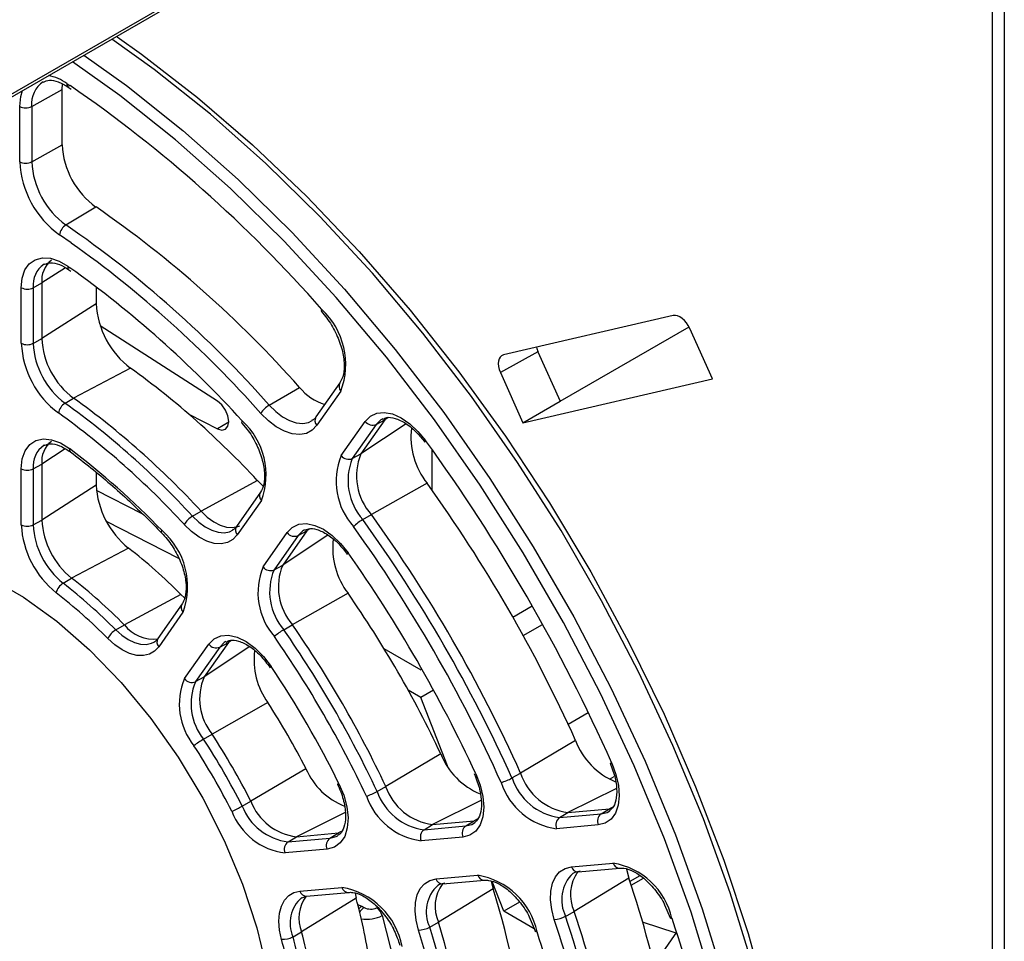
# Paper-space layout 'Sheet1' of a CAD drawing. Header units: millimetres. Extents: x 0 to 420, y 0 to 297.
# Tile 100 of 130: x 318 to 330, y 177 to 188. Entities that reach past the tile are written whole.
import ezdxf

# ---------------------------------------------------------------- set-up
doc = ezdxf.new("R2010")
doc.units = ezdxf.units.MM
doc.layers.add('SLD-0', color=179, linetype='Continuous')

psp = doc.layouts.new('Sheet1')

# ---------------------------------------------------------------- linework, layer by layer
at = {"layer": 'SLD-0', "color": 179, "linetype": 'Continuous', "lineweight": 25}
for p, q in [((329.382, 159.796), (329.382, 199.778)), ((329.523, 199.777), (329.523, 159.792)), ((314.006, 184.484), (323.398, 189.906)), ((319.478, 186.994), (318.977, 187.354)), ((319.04, 187.379), (319.328, 187.174)), ((319.328, 187.174), (319.99, 186.664)), ((319.07, 186.687), (318.513, 187.086)), ((320.143, 186.465), (319.478, 186.994)), ((318.03, 186.558), (318.391, 186.759)), ((318.391, 186.759), (318.395, 186.823)), ((318.391, 186.103), (318.391, 186.759)), ((318.461, 186.787), (318.497, 186.762)), ((318.461, 186.787), (318.462, 186.786)), ((319.73, 186.163), (319.07, 186.687)), ((319.99, 186.664), (320.641, 186.104)), ((317.89, 185.903), (317.89, 186.558)), ((318.03, 186.558), (318.03, 185.902)), ((320.796, 185.885), (320.143, 186.465)), ((320.378, 185.588), (319.73, 186.163)), ((318.03, 185.902), (318.391, 186.103)), ((320.641, 186.104), (321.279, 185.496)), ((321.435, 185.258), (320.796, 185.885)), ((321.012, 184.966), (320.378, 185.588)), ((321.279, 185.496), (321.9, 184.844)), ((318.435, 185.158), (318.79, 185.37)), ((322.056, 184.587), (321.435, 185.258)), ((321.627, 184.3), (321.012, 184.966)), ((318.072, 184.747), (318.156, 184.769)), ((318.156, 184.769), (318.251, 184.763)), ((318.251, 184.763), (318.353, 184.729)), ((321.9, 184.844), (322.501, 184.152)), ((317.95, 184.625), (318.002, 184.698)), ((318.002, 184.698), (318.072, 184.747)), ((318.183, 184.697), (318.176, 184.693)), ((318.353, 184.729), (318.457, 184.669)), ((317.907, 184.416), (317.918, 184.529)), ((317.918, 184.529), (317.95, 184.625)), ((318.47, 184.628), (318.491, 184.613)), ((322.654, 183.877), (322.056, 184.587)), ((317.907, 183.759), (317.907, 184.416)), ((318.048, 184.415), (318.15, 184.472)), ((318.048, 184.415), (318.048, 183.758)), ((318.15, 184.472), (318.15, 183.815)), ((318.793, 184.424), (318.793, 184.227)), ((322.221, 183.596), (321.627, 184.3)), ((318.793, 184.227), (318.15, 183.815)), ((321.453, 184.149), (321.452, 184.14)), ((321.452, 184.14), (321.453, 184.134)), ((321.458, 184.159), (321.453, 184.149)), ((321.453, 184.134), (321.454, 184.133)), ((321.454, 184.133), (321.516, 184.057)), ((322.501, 184.152), (323.078, 183.423)), ((325.611, 184.086), (323.604, 183.622)), ((320.226, 183.075), (318.84, 183.967)), ((324.276, 183.075), (325.798, 183.953)), ((323.227, 183.13), (322.654, 183.877)), ((326.075, 183.339), (325.808, 183.932)), ((318.048, 183.758), (318.15, 183.815)), ((324.013, 183.659), (323.569, 183.414)), ((324.013, 183.659), (324.276, 183.075)), ((322.789, 182.855), (322.221, 183.596)), ((319.199, 183.465), (318.525, 183.112)), ((323.078, 183.423), (323.628, 182.662)), ((323.569, 183.414), (323.835, 182.821)), ((321.673, 183.293), (321.389, 182.889)), ((323.835, 182.821), (326.075, 183.339)), ((320.836, 183.028), (321.194, 183.238)), ((321.684, 183.194), (321.4, 182.79)), ((318.424, 183.052), (318.525, 183.112)), ((320.278, 183.03), (320.226, 183.075)), ((320.321, 182.969), (320.278, 183.03)), ((323.772, 182.352), (323.227, 183.13)), ((323.835, 182.821), (324.276, 183.075)), ((319.888, 182.922), (320.226, 182.749)), ((320.349, 182.901), (320.321, 182.969)), ((320.359, 182.835), (320.349, 182.901)), ((320.827, 182.843), (320.737, 182.931)), ((322.032, 182.897), (322.107, 182.933)), ((322.107, 182.933), (322.196, 182.942)), ((322.196, 182.942), (322.293, 182.924)), ((322.293, 182.924), (322.395, 182.879)), ((320.349, 182.78), (320.359, 182.835)), ((320.512, 182.832), (320.511, 182.824)), ((320.511, 182.824), (320.512, 182.818)), ((320.516, 182.843), (320.512, 182.832)), ((320.512, 182.818), (320.514, 182.816)), ((320.513, 182.816), (320.575, 182.742)), ((320.921, 182.771), (320.827, 182.843)), ((321.4, 182.79), (321.345, 182.732)), ((321.688, 182.432), (321.971, 182.836)), ((322.102, 182.8), (321.818, 182.396)), ((322.204, 182.856), (321.92, 182.452)), ((321.971, 182.836), (322.032, 182.897)), ((322.102, 182.8), (322.204, 182.856)), ((322.395, 182.879), (322.497, 182.809)), ((322.497, 182.809), (322.595, 182.718)), ((323.33, 182.083), (322.789, 182.855)), ((320.226, 182.749), (320.278, 182.734)), ((320.278, 182.734), (320.321, 182.745)), ((320.321, 182.745), (320.349, 182.78)), ((321.016, 182.719), (320.921, 182.771)), ((321.109, 182.689), (321.016, 182.719)), ((321.197, 182.681), (321.109, 182.689)), ((321.276, 182.695), (321.197, 182.681)), ((321.345, 182.732), (321.276, 182.695)), ((322.595, 182.718), (322.684, 182.61)), ((317.953, 182.489), (318.007, 182.563)), ((318.007, 182.563), (318.08, 182.611)), ((318.08, 182.611), (318.168, 182.63)), ((318.168, 182.63), (318.266, 182.62)), ((318.186, 182.559), (318.176, 182.553)), ((318.266, 182.62), (318.371, 182.581)), ((318.371, 182.581), (318.478, 182.514)), ((322.674, 182.596), (322.678, 182.602)), ((322.674, 182.592), (322.674, 182.596)), ((322.674, 182.591), (322.674, 182.592)), ((322.678, 182.602), (322.684, 182.61)), ((323.628, 182.662), (324.148, 181.872)), ((317.919, 182.392), (317.953, 182.489)), ((321.818, 182.396), (321.92, 182.452)), ((322.763, 182.019), (322.763, 182.5)), ((317.907, 182.276), (317.919, 182.392)), ((318.048, 182.275), (318.15, 182.332)), ((318.15, 182.332), (318.15, 181.671)), ((324.285, 181.546), (323.772, 182.352)), ((317.907, 181.614), (317.907, 182.276)), ((318.048, 182.275), (318.048, 181.614)), ((318.793, 182.232), (318.793, 182.083)), ((320.697, 182.138), (320.032, 181.775)), ((320.697, 182.138), (320.765, 182.071)), ((322.702, 182.105), (322.044, 181.735)), ((318.793, 182.083), (318.15, 181.671)), ((319.336, 181.745), (318.796, 182.021)), ((320.734, 181.998), (320.449, 181.593)), ((323.838, 181.283), (323.33, 182.083)), ((320.745, 181.9), (320.46, 181.495)), ((324.148, 181.872), (324.636, 181.058)), ((319.931, 181.716), (320.032, 181.775)), ((320.032, 181.775), (320.105, 181.705)), ((318.048, 181.614), (318.15, 181.671)), ((319.768, 181.216), (318.915, 181.652)), ((320.105, 181.705), (320.181, 181.649)), ((320.181, 181.649), (320.258, 181.609)), ((321.109, 181.584), (321.186, 181.62)), ((321.186, 181.62), (321.276, 181.628)), ((321.276, 181.628), (321.375, 181.608)), ((321.943, 181.676), (322.044, 181.735)), ((319.566, 181.535), (319.57, 181.546)), ((319.566, 181.525), (319.566, 181.535)), ((319.567, 181.519), (319.566, 181.525)), ((319.569, 181.517), (319.567, 181.519)), ((319.919, 181.535), (319.833, 181.617)), ((320.008, 181.47), (319.919, 181.535)), ((320.258, 181.609), (320.333, 181.586)), ((320.333, 181.586), (320.404, 181.581)), ((320.404, 181.581), (320.468, 181.593)), ((320.468, 181.593), (320.489, 181.602)), ((320.764, 181.118), (321.048, 181.523)), ((321.281, 181.543), (320.996, 181.138)), ((321.048, 181.523), (321.109, 181.584)), ((321.179, 181.487), (321.281, 181.543)), ((321.375, 181.608), (321.479, 181.561)), ((321.479, 181.561), (321.582, 181.489)), ((324.763, 180.717), (324.285, 181.546)), ((320.099, 181.422), (320.008, 181.47)), ((320.186, 181.395), (320.099, 181.422)), ((320.269, 181.389), (320.186, 181.395)), ((320.344, 181.404), (320.269, 181.389)), ((320.408, 181.44), (320.344, 181.404)), ((320.46, 181.495), (320.408, 181.44)), ((321.179, 181.487), (320.894, 181.082)), ((321.582, 181.489), (321.681, 181.394)), ((321.681, 181.394), (321.771, 181.282)), ((319.175, 181.339), (318.502, 180.984)), ((321.76, 181.27), (321.764, 181.275)), ((321.764, 181.275), (321.771, 181.282)), ((324.313, 180.461), (323.838, 181.283)), ((321.759, 181.266), (321.76, 181.27)), ((321.76, 181.265), (321.759, 181.266)), ((320.894, 181.082), (320.996, 181.138)), ((324.636, 181.058), (325.088, 180.225)), ((317.533, 180.991), (317.932, 180.76)), ((318.401, 180.925), (318.502, 180.984)), ((321.768, 180.805), (321.11, 180.434)), ((317.932, 180.76), (318.329, 180.474)), ((319.791, 180.792), (319.125, 180.432)), ((319.791, 180.792), (319.836, 180.75)), ((325.205, 179.869), (324.763, 180.717)), ((319.807, 180.68), (319.521, 180.272)), ((319.818, 180.582), (319.532, 180.174)), ((323.716, 180.524), (323.944, 180.655)), ((318.329, 180.474), (318.715, 180.136)), ((324.751, 179.621), (324.313, 180.461)), ((319.024, 180.373), (319.125, 180.432)), ((321.009, 180.375), (321.11, 180.434)), ((319.014, 180.195), (318.93, 180.27)), ((319.475, 180.229), (319.498, 180.244)), ((319.498, 180.244), (319.54, 180.29)), ((320.354, 180.224), (320.068, 179.817)), ((320.122, 180.204), (320.185, 180.267)), ((320.185, 180.267), (320.264, 180.303)), ((320.252, 180.168), (320.354, 180.224)), ((320.264, 180.303), (320.357, 180.309)), ((320.357, 180.309), (320.459, 180.286)), ((320.459, 180.286), (320.566, 180.235)), ((320.566, 180.235), (320.671, 180.157)), ((325.088, 180.225), (325.502, 179.376)), ((318.715, 180.136), (319.087, 179.751)), ((319.1, 180.136), (319.014, 180.195)), ((319.187, 180.095), (319.1, 180.136)), ((319.482, 180.121), (319.421, 180.085)), ((319.532, 180.174), (319.482, 180.121)), ((319.835, 179.797), (320.122, 180.204)), ((320.252, 180.168), (319.966, 179.761)), ((320.671, 180.157), (320.771, 180.057)), ((322.632, 179.898), (322.195, 180.15)), ((319.271, 180.072), (319.187, 180.095)), ((319.35, 180.069), (319.271, 180.072)), ((319.421, 180.085), (319.35, 180.069)), ((320.771, 180.057), (320.861, 179.939)), ((320.849, 179.925), (320.85, 179.928)), ((320.849, 179.924), (320.849, 179.925)), ((320.85, 179.928), (320.854, 179.933)), ((320.854, 179.933), (320.861, 179.939)), ((319.966, 179.761), (320.068, 179.817)), ((325.607, 179.008), (325.205, 179.869)), ((319.087, 179.751), (319.437, 179.327)), ((322.629, 179.573), (322.48, 179.659)), ((322.78, 179.66), (322.629, 179.573)), ((322.942, 178.768), (322.629, 179.573)), ((325.15, 178.767), (324.751, 179.621)), ((320.82, 179.513), (320.164, 179.14)), ((319.437, 179.327), (319.76, 178.869)), ((325.502, 179.376), (325.876, 178.517)), ((320.062, 179.081), (320.164, 179.14)), ((324.457, 179.066), (323.807, 178.681)), ((325.967, 178.139), (325.607, 179.008)), ((319.76, 178.869), (320.052, 178.385)), ((322.864, 178.907), (322.213, 178.523)), ((321.271, 178.731), (320.62, 178.35)), ((324.864, 178.799), (324.864, 178.798)), ((324.864, 178.798), (324.868, 178.797)), ((324.868, 178.797), (324.875, 178.797)), ((324.875, 178.797), (324.885, 178.799)), ((324.885, 178.799), (324.934, 178.666)), ((325.507, 177.904), (325.15, 178.767)), ((323.258, 178.67), (323.259, 178.669)), ((323.259, 178.669), (323.262, 178.668)), ((323.262, 178.668), (323.269, 178.669)), ((323.269, 178.669), (323.279, 178.671)), ((323.279, 178.671), (323.331, 178.537)), ((323.705, 178.623), (323.807, 178.681)), ((324.934, 178.666), (324.964, 178.536)), ((321.642, 178.551), (321.642, 178.551)), ((321.642, 178.551), (321.645, 178.55)), ((321.645, 178.55), (321.651, 178.552)), ((321.651, 178.552), (321.661, 178.554)), ((321.661, 178.554), (321.718, 178.418)), ((322.112, 178.465), (322.213, 178.523)), ((323.331, 178.537), (323.363, 178.404)), ((324.964, 178.536), (324.973, 178.413)), ((325.876, 178.517), (326.208, 177.652)), ((320.052, 178.385), (320.306, 177.883)), ((321.718, 178.418), (321.754, 178.281)), ((323.363, 178.404), (323.374, 178.279)), ((324.973, 178.413), (324.961, 178.302)), ((320.518, 178.291), (320.62, 178.35)), ((321.754, 178.281), (321.769, 178.151)), ((323.374, 178.279), (323.363, 178.165)), ((324.366, 178.215), (324.858, 178.259)), ((324.759, 178.199), (324.858, 178.259)), ((324.961, 178.302), (324.928, 178.209)), ((321.769, 178.151), (321.76, 178.033)), ((323.363, 178.165), (323.331, 178.07)), ((324.267, 178.155), (324.366, 178.215)), ((324.267, 178.155), (324.759, 178.199)), ((324.876, 178.137), (324.807, 178.089)), ((324.851, 178.228), (324.863, 178.236)), ((324.928, 178.209), (324.876, 178.137)), ((326.283, 177.265), (325.967, 178.139)), ((321.76, 178.033), (321.729, 177.933)), ((322.667, 178.012), (322.766, 178.072)), ((322.667, 178.012), (323.16, 178.056)), ((322.766, 178.072), (323.259, 178.116)), ((323.16, 178.056), (323.259, 178.116)), ((323.251, 178.085), (323.266, 178.095)), ((323.331, 178.07), (323.279, 177.996)), ((324.725, 178.068), (324.233, 178.024)), ((324.807, 178.089), (324.725, 178.068)), ((321.059, 177.868), (321.158, 177.928)), ((321.059, 177.868), (321.555, 177.913)), ((321.158, 177.928), (321.654, 177.973)), ((321.555, 177.913), (321.654, 177.973)), ((321.729, 177.933), (321.677, 177.856)), ((323.125, 177.925), (322.633, 177.881)), ((323.209, 177.947), (323.125, 177.925)), ((323.279, 177.996), (323.209, 177.947)), ((325.821, 177.038), (325.507, 177.904)), ((320.306, 177.883), (320.52, 177.37)), ((321.521, 177.781), (321.024, 177.737)), ((321.607, 177.804), (321.521, 177.781)), ((321.677, 177.856), (321.607, 177.804)), ((324.269, 177.515), (324.333, 177.555)), ((324.333, 177.555), (324.408, 177.573)), ((324.408, 177.573), (324.9, 177.617)), ((324.488, 177.514), (324.979, 177.558)), ((326.208, 177.652), (326.496, 176.786)), ((322.808, 177.43), (323.3, 177.474)), ((324.183, 177.379), (324.218, 177.456)), ((324.218, 177.456), (324.269, 177.515)), ((324.448, 177.506), (324.426, 177.495)), ((325.088, 177.439), (324.441, 177.046)), ((324.513, 177.522), (324.448, 177.506)), ((325.06, 177.545), (325.088, 177.439)), ((325.216, 177.468), (325.1, 177.401)), ((320.52, 177.37), (320.69, 176.854)), ((321.199, 177.286), (321.696, 177.33)), ((322.584, 177.242), (322.62, 177.317)), ((322.62, 177.317), (322.671, 177.374)), ((322.671, 177.374), (322.734, 177.412)), ((322.734, 177.412), (322.808, 177.43)), ((322.849, 177.364), (322.829, 177.354)), ((322.912, 177.379), (322.849, 177.364)), ((322.887, 177.371), (323.38, 177.415)), ((323.459, 177.403), (323.482, 177.313)), ((323.609, 177.048), (323.473, 177.398)), ((324.163, 177.286), (324.183, 177.379)), ((321.017, 177.18), (321.067, 177.234)), ((321.067, 177.234), (321.128, 177.269)), ((321.128, 177.269), (321.199, 177.286)), ((321.865, 177.201), (321.219, 176.804)), ((321.224, 177.207), (321.279, 177.227)), ((321.279, 177.227), (321.775, 177.271)), ((321.851, 177.26), (321.865, 177.201)), ((322.564, 177.152), (322.584, 177.242)), ((323.482, 177.313), (322.836, 176.918)), ((324.161, 177.182), (324.163, 177.286)), ((326.554, 176.393), (326.283, 177.265)), ((320.958, 177.026), (320.981, 177.11)), ((320.981, 177.11), (321.017, 177.18)), ((321.933, 177.107), (321.959, 177.092)), ((322.56, 177.051), (322.564, 177.152)), ((323.796, 177.156), (323.609, 177.048)), ((324.175, 177.068), (324.161, 177.182)), ((325.509, 177.123), (325.573, 176.972)), ((320.951, 176.931), (320.958, 177.026)), ((322.572, 176.941), (322.56, 177.051)), ((323.967, 176.841), (323.609, 177.048)), ((323.909, 176.981), (323.978, 176.815)), ((324.206, 176.951), (324.175, 177.068)), ((324.339, 176.988), (324.441, 177.046)), ((325.573, 176.97), (325.573, 176.972)), ((325.578, 176.966), (325.573, 176.97)), ((325.586, 176.964), (325.578, 176.966)), ((326.089, 176.172), (325.821, 177.038)), ((320.69, 176.854), (320.814, 176.344)), ((320.959, 176.826), (320.951, 176.931)), ((322.6, 176.825), (322.572, 176.941)), ((322.734, 176.86), (322.836, 176.918)), ((325.644, 176.791), (325.248, 176.919)), ((325.597, 176.962), (325.586, 176.964)), ((320.982, 176.716), (320.959, 176.826)), ((321.118, 176.746), (321.219, 176.804)), ((323.979, 176.813), (323.978, 176.816)), ((323.984, 176.809), (323.979, 176.813)), ((323.992, 176.806), (323.984, 176.809)), ((324.003, 176.804), (323.992, 176.806)), ((325.65, 176.8), (325.382, 176.419)), ((326.496, 176.786), (326.738, 175.924))]:
    psp.add_line(p, q, dxfattribs=at)
at = {"layer": 'SLD-0', "color": 8, "linetype": 'Continuous', "lineweight": 25}
for p, q in [((314.027, 184.53), (323.398, 189.94)), ((318.648, 187.164), (319.151, 186.803)), ((317.901, 186.674), (317.921, 186.744)), ((318.446, 186.829), (318.486, 186.802)), ((319.151, 186.803), (319.816, 186.274)), ((317.89, 186.558), (317.901, 186.674)), ((319.816, 186.274), (320.469, 185.694)), ((320.469, 185.694), (321.108, 185.067)), ((318.498, 184.944), (318.359, 185.04)), ((321.108, 185.067), (321.728, 184.397)), ((318.428, 184.651), (318.15, 184.472)), ((318.457, 184.669), (318.482, 184.652)), ((321.728, 184.397), (322.326, 183.686)), ((322.326, 183.686), (322.899, 182.94)), ((320.836, 183.028), (320.914, 182.952)), ((320.914, 182.952), (320.995, 182.89)), ((322.899, 182.94), (323.444, 182.162)), ((320.359, 182.826), (320.226, 182.749)), ((320.995, 182.89), (321.077, 182.845)), ((321.077, 182.845), (321.157, 182.819)), ((321.157, 182.819), (321.233, 182.812)), ((321.233, 182.812), (321.302, 182.825)), ((321.302, 182.825), (321.344, 182.845)), ((322.455, 182.808), (321.92, 182.452)), ((322.154, 182.853), (322.102, 182.8)), ((322.178, 182.868), (322.154, 182.853)), ((322.241, 182.881), (322.204, 182.856)), ((318.427, 182.51), (318.15, 182.332)), ((323.444, 182.162), (323.957, 181.356)), ((319.931, 181.716), (320.004, 181.646)), ((320.004, 181.646), (320.081, 181.589)), ((320.081, 181.589), (320.158, 181.549)), ((320.158, 181.549), (320.234, 181.526)), ((320.234, 181.526), (320.305, 181.521)), ((320.305, 181.521), (320.369, 181.533)), ((320.369, 181.533), (320.409, 181.554)), ((321.231, 181.54), (321.179, 181.487)), ((321.254, 181.554), (321.231, 181.54)), ((321.317, 181.567), (321.281, 181.543)), ((321.533, 181.494), (320.996, 181.138)), ((323.957, 181.356), (324.435, 180.527)), ((323.716, 180.524), (323.944, 180.655)), ((324.435, 180.527), (324.876, 179.68)), ((319.024, 180.373), (319.096, 180.309)), ((323.838, 180.305), (324.067, 180.437)), ((319.096, 180.309), (319.17, 180.258)), ((319.17, 180.258), (319.244, 180.222)), ((319.445, 180.214), (319.475, 180.229)), ((320.325, 180.234), (320.306, 180.222)), ((320.391, 180.249), (320.354, 180.224)), ((319.244, 180.222), (319.316, 180.203)), ((319.316, 180.203), (319.384, 180.2)), ((319.384, 180.2), (319.445, 180.214)), ((320.607, 180.175), (320.068, 179.817)), ((320.306, 180.222), (320.252, 180.168)), ((324.876, 179.68), (325.278, 178.82)), ((324.368, 179.26), (324.606, 179.398)), ((325.278, 178.82), (325.638, 177.95)), ((324.858, 178.609), (324.915, 178.642)), ((324.939, 178.5), (324.366, 178.215)), ((323.339, 178.357), (322.766, 178.072)), ((324.898, 178.279), (324.858, 178.259)), ((321.734, 178.214), (321.158, 177.928)), ((323.296, 178.135), (323.259, 178.116)), ((324.759, 178.199), (324.83, 178.217)), ((324.83, 178.217), (324.851, 178.228)), ((323.16, 178.056), (323.232, 178.075)), ((323.232, 178.075), (323.251, 178.085)), ((321.555, 177.913), (321.629, 177.932)), ((321.629, 177.932), (321.646, 177.941)), ((321.689, 177.99), (321.654, 177.973)), ((325.638, 177.95), (325.954, 177.077)), ((325.115, 177.355), (325.259, 177.438)), ((321.88, 177.129), (321.933, 177.107)), ((322.171, 176.997), (322.514, 175.673)), ((325.954, 177.077), (326.225, 176.205))]:
    psp.add_line(p, q, dxfattribs=at)
for centre, radius, start, end in [((318.138, 186.404), 0.525, 54.0883, 80.1736), ((318.338, 186.591), 0.31, 123.3095, 186.0943), ((318.49, 186.821), 0.0443, 169.2171, 229.9793), ((318.344, 184.447), 0.298, 124.2766, 186.0844), ((318.498, 184.66), 0.0426, 167.5952, 228.6866), ((321.744, 183.251), 0.0829, 149.8162, 223.0702), ((321.46, 182.847), 0.0829, 149.8122, 223.0718), ((318.343, 182.308), 0.297, 124.1259, 186.2352), ((318.516, 182.503), 0.0396, 164.4673, 226.3239), ((320.802, 181.956), 0.0802, 148.3353, 224.5508), ((320.518, 181.551), 0.0802, 148.3326, 224.5537), ((319.879, 180.638), 0.0829, 149.8148, 223.0715), ((319.593, 180.231), 0.0829, 149.8168, 223.0695), ((324.487, 177.597), 0.0829, 196.9309, 270.1919), ((324.979, 177.641), 0.0829, 196.9319, 270.1897), ((323.38, 177.498), 0.0829, 196.9307, 270.1909), ((324.728, 177.183), 0.435, 134.118, 206.6177), ((321.773, 177.351), 0.0802, 195.4398, 271.6826), ((323.115, 177.043), 0.423, 132.6171, 205.6173), ((322.887, 177.454), 0.0829, 196.9317, 270.1911), ((321.489, 176.907), 0.405, 131.3386, 203.3664), ((321.277, 177.307), 0.0802, 195.4462, 271.6765), ((322.001, 176.994), 0.132, 121.2192, 141.9283), ((322.037, 176.967), 0.147, 122.1604, 152.2045)]:
    psp.add_arc(centre, radius, start, end, dxfattribs=at)
at = {"layer": 'SLD-0', "color": 179, "linetype": 'Continuous', "lineweight": 25}
for centre, radius, start, end in [((309.302, 173.486), 16.177, 41.2836, 55.4071), ((317.96, 186.695), 0.154, 242.6581, 296.7651), ((319.351, 186.15), 0.962, 182.8026, 234.2823), ((319.019, 185.958), 1.131, 182.8023, 234.2826), ((317.96, 186.04), 0.154, 242.6581, 296.7651), ((319.004, 185.95), 0.975, 182.8025, 234.2824), ((311.205, 174.394), 13.342, 41.5209, 55.352), ((318.525, 185.017), 0.167, 122.5463, 172.0248), ((310.856, 174.192), 13.33, 41.5209, 55.3519), ((310.787, 174.113), 13.295, 41.5469, 54.5517), ((318.452, 184.502), 0.304, 128.4261, 185.7018), ((311.08, 174.276), 12.745, 42.2322, 54.494), ((317.978, 184.553), 0.154, 242.6581, 296.7651), ((319.805, 184.278), 1.013, 182.8454, 233.3104), ((320.854, 183.509), 0.887, 339.2224, 47.1167), ((319, 183.813), 1.094, 182.8456, 233.3103), ((317.978, 183.896), 0.154, 242.6581, 296.7651), ((318.985, 183.805), 0.939, 182.8458, 233.3101), ((319.083, 183.861), 0.935, 182.8459, 233.3102), ((313.407, 175.425), 9.909, 42.6417, 54.2311), ((321.689, 183.647), 0.642, 219.604, 252.1819), ((318.516, 182.906), 0.172, 122.3378, 170.2701), ((312.595, 174.961), 9.972, 42.6417, 54.2312), ((312.694, 175.018), 9.975, 42.6417, 54.2312), ((320.985, 182.776), 0.292, 120.5771, 148.0245), ((312.595, 174.951), 9.841, 42.6417, 54.2311), ((319.938, 182.203), 0.862, 339.3886, 47.8651), ((322.059, 182.901), 0.109, 216.1522, 293.0008), ((323.408, 182.658), 0.897, 173.6822, 218.1157), ((318.45, 182.363), 0.302, 128.281, 185.8467), ((305.547, 170.175), 21.174, 24.0355, 35.9645), ((312.849, 175.066), 9.336, 43.9526, 52.9202), ((322.558, 182.193), 0.689, 157.873, 221.7047), ((322.434, 182.129), 0.806, 157.8726, 221.705), ((321.776, 182.497), 0.109, 216.1536, 293.0009), ((322.459, 182.136), 0.691, 157.8729, 221.705), ((317.978, 182.413), 0.154, 242.6581, 296.7651), ((308.521, 171.892), 17.476, 24.2385, 35.7615), ((319.808, 182.135), 1.017, 182.9041, 231.4474), ((319.087, 181.718), 0.938, 182.9043, 231.4474), ((320.07, 181.481), 0.273, 120.6794, 150.136), ((322.226, 181.188), 0.564, 120.1554, 134.2159), ((307.695, 171.415), 17.558, 24.2385, 35.7615), ((307.793, 171.471), 17.563, 24.2385, 35.7615), ((319.004, 181.67), 1.098, 182.9042, 231.4473), ((317.978, 181.751), 0.154, 242.6581, 296.7651), ((318.988, 181.661), 0.942, 182.9042, 231.4475), ((319, 180.885), 0.873, 339.6763, 49.2241), ((321.136, 181.587), 0.109, 216.1536, 293.0009), ((307.724, 171.432), 17.386, 24.2385, 35.7615), ((322.475, 181.342), 0.888, 173.4191, 217.2242), ((315.172, 176.204), 6.511, 44.8078, 52.0652), ((308.099, 171.648), 16.725, 24.8273, 35.1727), ((321.501, 180.814), 0.797, 157.6256, 220.7972), ((320.852, 181.182), 0.109, 216.1536, 293.0009), ((321.526, 180.822), 0.684, 157.6259, 220.7971), ((321.626, 180.879), 0.681, 157.626, 220.7968), ((318.498, 180.769), 0.183, 121.9521, 166.773), ((314.36, 175.739), 6.574, 44.8079, 52.065), ((314.458, 175.797), 6.578, 44.8078, 52.065), ((314.359, 175.73), 6.443, 44.8079, 52.065), ((311.079, 173.368), 13.022, 25.172, 34.8281), ((319.149, 180.164), 0.243, 120.9077, 154.1451), ((319.472, 180.706), 0.442, 218.3106, 276.4773), ((321.345, 179.795), 0.67, 120.1164, 131.9502), ((310.252, 172.891), 13.104, 25.172, 34.828), ((310.35, 172.947), 13.109, 25.172, 34.828), ((310.282, 172.908), 12.932, 25.172, 34.828), ((320.21, 180.269), 0.109, 216.1536, 293.0004), ((321.527, 180.018), 0.869, 172.7999, 215.4979), ((310.657, 173.125), 12.271, 26.2641, 33.7359), ((320.552, 179.494), 0.778, 157.1283, 219.0197), ((319.923, 179.861), 0.109, 216.1523, 293.0016), ((320.581, 179.501), 0.668, 157.1282, 219.0195), ((320.68, 179.558), 0.665, 157.128, 219.0197), ((313.644, 174.849), 8.559, 26.9764, 33.0236), ((320.594, 178.162), 1.062, 120.0635, 127.5153), ((312.817, 174.372), 8.641, 26.9765, 33.0236), ((312.915, 174.428), 8.645, 26.9764, 33.0236), ((325.254, 179.366), 0.852, 200.6454, 247.5753), ((312.847, 174.389), 8.469, 26.9766, 33.0234), ((323.647, 179.216), 0.842, 201.5277, 247.8954), ((322.026, 179.055), 0.821, 203.2272, 248.7042), ((323.424, 179.113), 0.565, 285.7923, 299.8389), ((324.362, 178.84), 0.691, 198.2927, 262.1322), ((324.461, 178.897), 0.689, 198.2925, 262.1323), ((322.856, 178.747), 0.681, 199.2003, 262.3796), ((324.343, 178.822), 0.806, 198.2926, 262.1322), ((321.778, 179.046), 0.671, 288.0602, 299.8765), ((322.738, 178.671), 0.797, 199.2005, 262.3795), ((322.757, 178.689), 0.683, 199.2006, 262.3793), ((319.987, 179.213), 1.064, 292.4918, 299.9313), ((321.141, 178.53), 0.667, 200.9778, 262.8773), ((321.24, 178.588), 0.665, 200.978, 262.8771), ((321.121, 178.509), 0.778, 200.9777, 262.8773), ((324.333, 178.068), 0.109, 126.9934, 203.8486), ((324.824, 178.112), 0.109, 126.9956, 203.8486), ((323.225, 177.969), 0.109, 126.9947, 203.8492), ((321.62, 177.825), 0.109, 126.9941, 203.8498), ((322.732, 177.925), 0.109, 126.9948, 203.8472), ((321.124, 177.781), 0.109, 126.9953, 203.8486), ((324.762, 176.772), 0.856, 12.8806, 80.782), ((323.16, 176.623), 0.862, 12.1323, 80.6156), ((324.868, 177.245), 0.471, 144.799, 205.0415), ((312.471, 173.222), 13.303, 4.6499, 18.4794), ((321.549, 176.47), 0.873, 10.7733, 80.3281), ((323.258, 177.105), 0.461, 144.3646, 203.9236), ((321.633, 176.968), 0.445, 144.2646, 201.5856), ((315.58, 175.494), 6.512, 7.9365, 15.193), ((314.023, 174.356), 9.911, 5.7707, 17.3586), ((322.02, 176.958), 0.156, 14.5191, 57.1074), ((324.196, 177.243), 0.292, 271.9787, 299.4211), ((311.663, 172.752), 13.366, 4.6499, 18.4794), ((311.762, 172.808), 13.369, 4.6499, 18.4794), ((322.6, 177.099), 0.273, 269.8704, 299.3189), ((313.215, 173.885), 9.974, 5.7706, 17.3587), ((313.313, 173.941), 9.977, 5.7707, 17.3587), ((311.626, 172.748), 13.263, 4.8854, 18.4717), ((310.227, 171.76), 16.227, 5.1442, 18.6983), ((320.999, 176.959), 0.243, 265.8594, 299.0893), ((314.772, 175.023), 6.576, 7.9366, 15.1927), ((314.871, 175.08), 6.579, 7.9365, 15.1928), ((313.206, 173.889), 9.843, 5.7707, 17.3586), ((311.862, 172.914), 12.749, 5.5212, 17.7678), ((314.763, 175.028), 6.444, 7.9367, 15.1928)]:
    psp.add_arc(centre, radius, start, end, dxfattribs=at)
for centre, major_axis, ratio, start_param, end_param in [((325.692, 183.905), (-0.1, 0.173), 0.578196, 4.538136, 6.108478), ((323.685, 183.441), (-0.1, 0.173), 0.578015, 6.108071, 7.678415), ((324.129, 183.685), (-0.1, 0.173), 0.578015, 1.101585, 1.395227), ((322.029, 177.133), (0.103, -0.006), 0.576775, 3.990732, 5.558544)]:
    psp.add_ellipse(centre, major_axis=major_axis, ratio=ratio, start_param=start_param, end_param=end_param, dxfattribs=at)
at = {"layer": 'SLD-0', "color": 8, "linetype": 'Continuous', "lineweight": 25}
psp.add_ellipse((322.029, 177.051), major_axis=(0.2, 0.025), ratio=0.470911, start_param=4.107907, end_param=5.439541, dxfattribs=at)
at = {"layer": 'SLD-0', "color": 179, "linetype": 'Continuous', "lineweight": 25}
for points, knots in [([(318.169, 186.846), (318.19, 186.855), (318.234, 186.874), (318.339, 186.857), (318.421, 186.81), (318.461, 186.787)], [0, 0, 0, 0, 0.330899, 0.67258, 1, 1, 1, 1]), ([(318.183, 184.693), (318.205, 184.702), (318.248, 184.719), (318.353, 184.699), (318.432, 184.651), (318.47, 184.628)], [0, 0, 0, 0, 0.340874, 0.682118, 1, 1, 1, 1]), ([(321.516, 184.057), (321.516, 184.056), (321.557, 184.006), (321.625, 183.886), (321.698, 183.704), (321.728, 183.53), (321.72, 183.381), (321.688, 183.322), (321.673, 183.293)], [0, 0, 0, 0, 0.001043, 0.202251, 0.404022, 0.604049, 0.800946, 1, 1, 1, 1]), ([(321.389, 182.889), (321.38, 182.877), (321.367, 182.858), (321.347, 182.851), (321.34, 182.849)], [0, 0, 0, 0, 0.634993, 1, 1, 1, 1]), ([(322.18, 182.862), (322.195, 182.87), (322.229, 182.89), (322.323, 182.879), (322.45, 182.82), (322.575, 182.717), (322.644, 182.63), (322.674, 182.592)], [0, 0, 0, 0, 0.155527, 0.370008, 0.60064, 0.826433, 1, 1, 1, 1]), ([(320.575, 182.742), (320.575, 182.742), (320.616, 182.694), (320.683, 182.577), (320.756, 182.399), (320.787, 182.228), (320.779, 182.083), (320.749, 182.026), (320.734, 181.998)], [0, 0, 0, 0, 0.0000277, 0.2022126, 0.4050714, 0.6061827, 0.803992, 1, 1, 1, 1]), ([(318.186, 182.554), (318.207, 182.562), (318.249, 182.579), (318.358, 182.558), (318.444, 182.503), (318.489, 182.475)], [0, 0, 0, 0, 0.316551, 0.644986, 1, 1, 1, 1]), ([(318.489, 182.475), (318.569, 182.413), (318.804, 182.232), (319.168, 181.918), (319.442, 181.644), (319.569, 181.517)], [0, 0, 0, 0, 0.219711, 0.638115, 1, 1, 1, 1]), ([(319.569, 181.517), (319.59, 181.493), (319.653, 181.424), (319.744, 181.285), (319.821, 181.106), (319.859, 180.932), (319.855, 180.786), (319.828, 180.711), (319.81, 180.684), (319.807, 180.68)], [0, 0, 0, 0, 0.091661, 0.270023, 0.449155, 0.62703, 0.802115, 0.970571, 1, 1, 1, 1]), ([(320.449, 181.593), (320.441, 181.582), (320.429, 181.564), (320.411, 181.558), (320.405, 181.556)], [0, 0, 0, 0, 0.665961, 1, 1, 1, 1]), ([(321.256, 181.548), (321.271, 181.556), (321.306, 181.576), (321.4, 181.565), (321.527, 181.506), (321.655, 181.401), (321.727, 181.308), (321.76, 181.266)], [0, 0, 0, 0, 0.155095, 0.365277, 0.591286, 0.812553, 1, 1, 1, 1]), ([(320.328, 180.229), (320.343, 180.238), (320.378, 180.258), (320.473, 180.247), (320.6, 180.188), (320.735, 180.078), (320.811, 179.975), (320.849, 179.925)], [0, 0, 0, 0, 0.155336, 0.357904, 0.575725, 0.788977, 1, 1, 1, 1]), ([(324.864, 178.799), (324.876, 178.768), (324.913, 178.68), (324.946, 178.533), (324.944, 178.384), (324.91, 178.28), (324.875, 178.25), (324.858, 178.236)], [0, 0, 0, 0, 0.119091, 0.349279, 0.576726, 0.800933, 1, 1, 1, 1]), ([(323.259, 178.67), (323.272, 178.639), (323.31, 178.551), (323.345, 178.403), (323.347, 178.252), (323.314, 178.142), (323.278, 178.109), (323.261, 178.093)], [0, 0, 0, 0, 0.117625, 0.345109, 0.569994, 0.791463, 1, 1, 1, 1]), ([(321.642, 178.551), (321.656, 178.521), (321.696, 178.432), (321.736, 178.284), (321.745, 178.127), (321.713, 178.012), (321.679, 177.957), (321.649, 177.947), (321.643, 177.945)], [0, 0, 0, 0, 0.109893, 0.322642, 0.533166, 0.74024, 0.94825, 1, 1, 1, 1]), ([(324.979, 177.558), (324.995, 177.558), (325.042, 177.559), (325.146, 177.525), (325.281, 177.431), (325.405, 177.293), (325.484, 177.183), (325.509, 177.124), (325.509, 177.123)], [0, 0, 0, 0, 0.109839, 0.336966, 0.556996, 0.776605, 0.99794, 1, 1, 1, 1]), ([(323.38, 177.415), (323.395, 177.415), (323.443, 177.416), (323.546, 177.382), (323.682, 177.288), (323.806, 177.15), (323.885, 177.04), (323.909, 176.981), (323.909, 176.981)], [0, 0, 0, 0, 0.109947, 0.337298, 0.557544, 0.77737, 0.998921, 1, 1, 1, 1]), ([(321.775, 177.271), (321.791, 177.272), (321.838, 177.273), (321.942, 177.238), (322.077, 177.144), (322.201, 177.007), (322.28, 176.897), (322.304, 176.838), (322.305, 176.838)], [0, 0, 0, 0, 0.109954, 0.337315, 0.557571, 0.777408, 0.998969, 1, 1, 1, 1]), ([(322.305, 176.838), (322.33, 176.782), (322.36, 176.718), (322.378, 176.655), (322.381, 176.647)], [0, 0, 0, 0, 0.872838, 1, 1, 1, 1])]:
    psp.add_open_spline(points, degree=3, knots=knots, dxfattribs=at)

doc.saveas('drawing.dxf')
